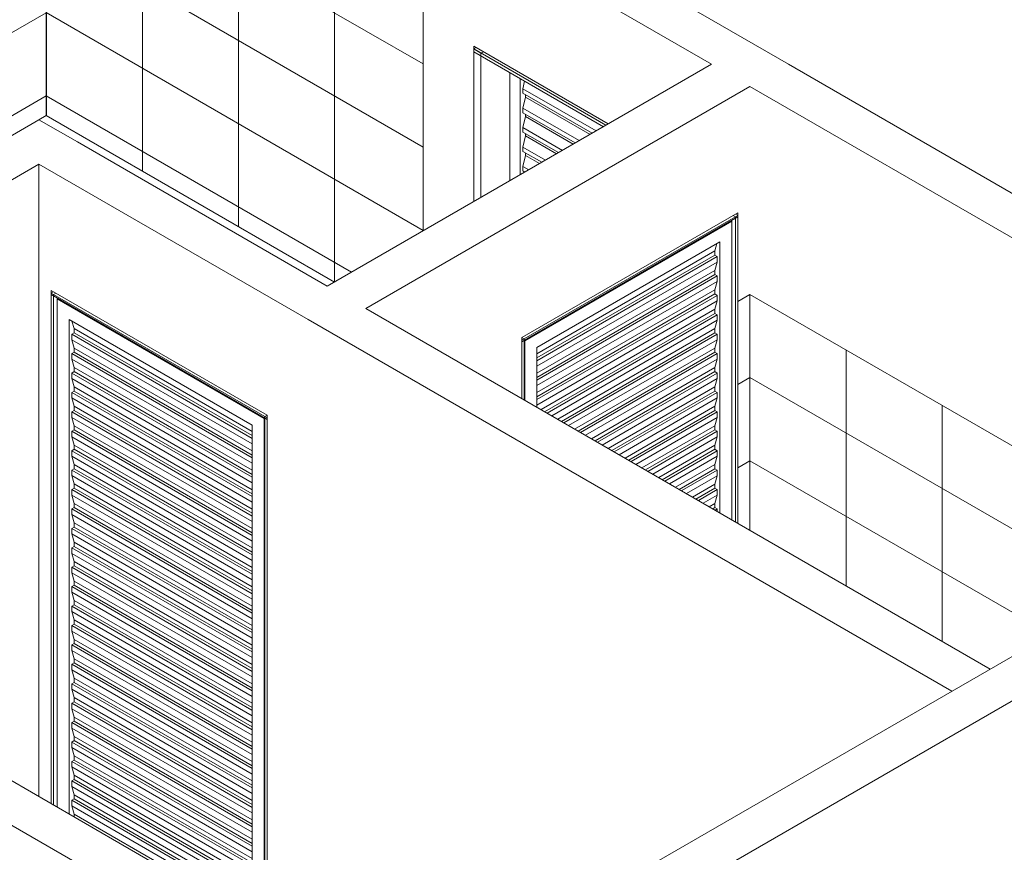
# Model space of a CAD drawing. Header units: metres. Extents: x -16.8 to 29.9, y -11.9 to 37.1.
# Tile 168 of 202: x -8.6 to -5.7, y 11.3 to 13.8. Entities that reach past the tile are written whole.
import ezdxf

# ---------------------------------------------------------------- set-up
doc = ezdxf.new("R2010")
doc.units = ezdxf.units.M
for name, color, linetype, lineweight in [('A-DOOR', 7, 'Continuous', 5), ('A-WALL-PATT', 7, 'Continuous', 5), ('I-WALL', 7, 'Continuous', 5)]:
    doc.layers.add(name, color=color, linetype=linetype, lineweight=lineweight)

# ---------------------------------------------------------------- blocks, each defined once
blk = doc.blocks.new('Parede básica _ ALV_EST_PA4 - ___-1844851-EXPLODE')
at = {"layer": 'I-WALL'}
for p, q in [((-10.247, 12.4789), (-7.4751, 10.8786)), ((-7.4751, 10.7479), (-10.3601, 12.4136))]:
    blk.add_line(p, q, dxfattribs=at)
blk = doc.blocks.new('Parede básica _ ALV_EST_PA1 - ___-1844905-EXPLODE')
at = {"layer": 'I-WALL'}
for p, q in [((-7.4751, 10.8786), (-5.6649, 11.9237)), ((-5.6649, 11.9237), (-5.5517, 11.8584)), ((-5.5517, 11.8584), (-7.362, 10.8132)), ((-5.5517, 11.148), (-5.5517, 11.8584)), ((-5.9831, 11.1439), (-5.9831, 10.3741)), ((-7.362, 8.5924), (-5.5517, 9.6375))]:
    blk.add_line(p, q, dxfattribs=at)
blk = doc.blocks.new('Parede básica _ ALV_EST_PA3_BAN - ___-1845277-EXPLODE')
at = {"layer": 'I-WALL'}
for p, q in [((-7.7013, 13.0015), (-6.57, 13.6546)), ((-6.4569, 13.5893), (-7.5882, 12.9362)), ((-7.1287, 12.8504), (-6.4923, 13.2178)), ((-6.4923, 13.2178), (-6.4923, 12.9565)), ((-6.4923, 12.9565), (-6.4569, 12.977)), ((-7.1287, 12.8427), (-7.1287, 12.8504)), ((-7.1287, 12.6708), (-7.1287, 12.8422))]:
    blk.add_line(p, q, dxfattribs=at)
blk = doc.blocks.new('Parede básica _ ALV_EST_PA3 - ___-1854551-EXPLODE')
at = {"layer": 'I-WALL'}
for p, q in [((-7.4186, 14.1445), (-6.6903, 14.565)), ((-6.5771, 14.4997), (-7.1923, 14.1445)), ((-7.4186, 13.1647), (-7.4186, 14.1445)), ((-7.3054, 14.0792), (-7.4186, 14.1445))]:
    blk.add_line(p, q, dxfattribs=at)
blk = doc.blocks.new('Parede básica _ ALV_EST_PA3 - ___-1855082-EXPLODE')
at = {"layer": 'I-WALL'}
for p, q in [((-10.3601, 12.4462), (-8.5499, 13.4914)), ((-8.5499, 13.4914), (-8.4367, 13.4261)), ((-8.5499, 13.3607), (-10.1622, 12.4299)), ((-10.4167, 12.4136), (-10.3601, 12.4462))]:
    blk.add_line(p, q, dxfattribs=at)
blk = doc.blocks.new('Parede básica _ ALV_EST_PA3 - ___-1874385-EXPLODE')
at = {"layer": 'I-WALL'}
for p, q in [((-7.1923, 14.1445), (-6.3438, 13.6546)), ((-6.57, 13.6546), (-7.3054, 14.0792)), ((-7.2701, 13.7077), (-6.8741, 13.4791)), ((-7.2701, 13.2505), (-7.2701, 13.7077))]:
    blk.add_line(p, q, dxfattribs=at)
blk = doc.blocks.new('PORTA DE GIRO L_62-EXPLODE0')
at = {"layer": 'A-DOOR'}
for p, q in [((-7.2701, 13.6996), (-7.263, 13.7036)), ((-7.2701, 13.6996), (-7.263, 13.7036)), ((-7.2701, 13.2505), (-7.2701, 13.6996)), ((-7.2489, 13.6873), (-7.2701, 13.6996)), ((-7.2701, 13.6914), (-7.2701, 13.6996)), ((-6.8812, 13.475), (-7.2701, 13.6996)), ((-7.2701, 13.6914), (-6.8882, 13.4709)), ((-7.2418, 13.6914), (-7.2489, 13.6873)), ((-7.2489, 13.6873), (-7.2489, 13.2627)), ((-7.164, 13.6301), (-7.164, 13.3117)), ((-7.1338, 13.3292), (-7.1338, 13.6127)), ((-7.1251, 13.5825), (-7.1202, 13.6049)), ((-7.1251, 13.5693), (-7.1251, 13.5825)), ((-6.9101, 13.4583), (-7.1251, 13.5825)), ((-6.9215, 13.4517), (-7.1251, 13.5693)), ((-7.118, 13.558), (-7.118, 13.5652)), ((-7.1251, 13.5253), (-7.118, 13.558)), ((-6.9277, 13.4481), (-7.118, 13.558)), ((-7.1251, 13.5121), (-7.1251, 13.5253)), ((-6.9596, 13.4298), (-7.1251, 13.5253)), ((-6.971, 13.4232), (-7.1251, 13.5121)), ((-7.118, 13.5008), (-7.118, 13.508)), ((-7.1251, 13.4681), (-7.118, 13.5008)), ((-6.9772, 13.4195), (-7.118, 13.5008)), ((-7.1251, 13.455), (-7.1251, 13.4681)), ((-7.0091, 13.4012), (-7.1251, 13.4681)), ((-7.0205, 13.3946), (-7.1251, 13.455)), ((-7.118, 13.4437), (-7.118, 13.4509)), ((-7.1251, 13.411), (-7.118, 13.4437)), ((-7.0267, 13.391), (-7.118, 13.4437)), ((-7.1251, 13.3978), (-7.1251, 13.411)), ((-7.0586, 13.3726), (-7.1251, 13.411)), ((-7.07, 13.366), (-7.1251, 13.3978)), ((-7.118, 13.3865), (-7.118, 13.3937)), ((-7.1251, 13.3538), (-7.118, 13.3865)), ((-7.0762, 13.3624), (-7.118, 13.3865)), ((-7.1251, 13.3407), (-7.1251, 13.3538)), ((-7.1081, 13.344), (-7.1251, 13.3538)), ((-7.1195, 13.3374), (-7.1251, 13.3407))]:
    blk.add_line(p, q, dxfattribs=at)
blk = doc.blocks.new('PORTA DE GIRO L_01-EXPLODE0')
blk.add_blockref('PORTA DE GIRO L_62-EXPLODE0', (0, 0))
blk = doc.blocks.new('PORTA DE GIRO L_59-EXPLODE0')
at = {"layer": 'A-DOOR'}
for p, q in [((-8.5145, 12.9811), (-8.5075, 12.9852)), ((-8.5145, 12.9811), (-8.5075, 12.9852)), ((-8.5145, 11.4786), (-8.5145, 12.9811)), ((-8.5075, 12.977), (-8.5145, 12.9811)), ((-8.5145, 12.977), (-8.5145, 12.9811)), ((-8.5145, 12.9811), (-7.8781, 12.6137)), ((-8.5145, 12.977), (-7.8781, 12.6095)), ((-8.5004, 12.9811), (-8.5075, 12.977)), ((-8.5075, 11.4746), (-8.5075, 12.977)), ((-8.4968, 12.9645), (-8.4968, 11.4684)), ((-7.8872, 12.6125), (-8.4968, 12.9645)), ((-8.4615, 12.9032), (-7.9225, 12.5921)), ((-8.4615, 11.448), (-8.4615, 12.9032)), ((-8.4466, 12.8765), (-8.4528, 12.8982)), ((-8.4466, 12.8643), (-8.4466, 12.8765)), ((-8.4466, 12.8765), (-7.9225, 12.574)), ((-8.4536, 12.8602), (-8.4466, 12.8643)), ((-8.4536, 12.8439), (-8.4536, 12.8602)), ((-8.4536, 12.8602), (-7.9225, 12.5536)), ((-8.4466, 12.8194), (-8.4536, 12.8439)), ((-8.4536, 12.8439), (-7.9225, 12.5372)), ((-8.4466, 12.8643), (-7.9225, 12.5617)), ((-8.4466, 12.8071), (-8.4466, 12.8194)), ((-8.4466, 12.8194), (-7.9225, 12.5168)), ((-8.4536, 12.803), (-8.4466, 12.8071)), ((-8.4536, 12.7867), (-8.4536, 12.803)), ((-8.4536, 12.803), (-7.9225, 12.4964)), ((-8.4466, 12.7622), (-8.4536, 12.7867)), ((-8.4536, 12.7867), (-7.9225, 12.4801)), ((-8.4466, 12.8071), (-7.9225, 12.5046)), ((-8.4466, 12.75), (-8.4466, 12.7622)), ((-8.4466, 12.7622), (-7.9225, 12.4597)), ((-8.4536, 12.7459), (-8.4466, 12.75)), ((-8.4536, 12.7296), (-8.4536, 12.7459)), ((-8.4536, 12.7459), (-7.9225, 12.4392)), ((-8.4466, 12.7051), (-8.4536, 12.7296)), ((-8.4536, 12.7296), (-7.9225, 12.4229)), ((-8.4466, 12.75), (-7.9225, 12.4474)), ((-8.4466, 12.6928), (-8.4466, 12.7051)), ((-8.4466, 12.7051), (-7.9225, 12.4025)), ((-8.4536, 12.6887), (-8.4466, 12.6928)), ((-8.4536, 12.6724), (-8.4536, 12.6887)), ((-8.4536, 12.6887), (-7.9225, 12.3821)), ((-8.4466, 12.6479), (-8.4536, 12.6724)), ((-8.4536, 12.6724), (-7.9225, 12.3658)), ((-8.4466, 12.6928), (-7.9225, 12.3903)), ((-8.4466, 12.6357), (-8.4466, 12.6479)), ((-8.4466, 12.6479), (-7.9225, 12.3454)), ((-8.4536, 12.6316), (-8.4466, 12.6357)), ((-8.4536, 12.6152), (-8.4536, 12.6316)), ((-8.4536, 12.6316), (-7.9225, 12.3249)), ((-8.4466, 12.5907), (-8.4536, 12.6152)), ((-8.4536, 12.6152), (-7.9225, 12.3086)), ((-8.4466, 12.6357), (-7.9225, 12.3331)), ((-7.8872, 11.1164), (-7.8872, 12.6125)), ((-7.8852, 12.6177), (-7.8781, 12.6218)), ((-7.8852, 11.1153), (-7.8852, 12.6177)), ((-7.8781, 12.6137), (-7.8852, 12.6177)), ((-7.8781, 11.1112), (-7.8781, 12.6137)), ((-7.8781, 12.6137), (-7.8781, 12.6095)), ((-8.4466, 12.5785), (-8.4466, 12.5907)), ((-8.4466, 12.5907), (-7.9225, 12.2882)), ((-7.9225, 12.5921), (-7.9225, 11.1369)), ((-8.4536, 12.5744), (-8.4466, 12.5785)), ((-8.4536, 12.5581), (-8.4536, 12.5744)), ((-8.4536, 12.5744), (-7.9225, 12.2678)), ((-8.4466, 12.5336), (-8.4536, 12.5581)), ((-8.4536, 12.5581), (-7.9225, 12.2515)), ((-8.4466, 12.5785), (-7.9225, 12.2759)), ((-8.4466, 12.5213), (-8.4466, 12.5336)), ((-8.4466, 12.5336), (-7.9225, 12.231)), ((-8.4536, 12.5173), (-8.4466, 12.5213)), ((-8.4536, 12.5009), (-8.4536, 12.5173)), ((-8.4536, 12.5173), (-7.9225, 12.2106)), ((-8.4466, 12.4764), (-8.4536, 12.5009)), ((-8.4536, 12.5009), (-7.9225, 12.1943)), ((-8.4466, 12.5213), (-7.9225, 12.2188)), ((-8.4536, 12.4601), (-8.4466, 12.4642)), ((-8.4466, 12.4642), (-8.4466, 12.4764)), ((-8.4466, 12.4764), (-7.9225, 12.1739)), ((-8.4466, 12.4642), (-7.9225, 12.1616)), ((-8.4536, 12.4438), (-8.4536, 12.4601)), ((-8.4536, 12.4601), (-7.9225, 12.1535)), ((-8.4466, 12.4193), (-8.4536, 12.4438)), ((-8.4536, 12.4438), (-7.9225, 12.1371)), ((-8.4536, 12.403), (-8.4466, 12.407)), ((-8.4466, 12.407), (-8.4466, 12.4193)), ((-8.4466, 12.4193), (-7.9225, 12.1167)), ((-8.4466, 12.407), (-7.9225, 12.1045)), ((-8.4536, 12.3866), (-8.4536, 12.403)), ((-8.4536, 12.403), (-7.9225, 12.0963)), ((-8.4466, 12.3621), (-8.4536, 12.3866)), ((-8.4536, 12.3866), (-7.9225, 12.08)), ((-8.4536, 12.3458), (-8.4466, 12.3499)), ((-8.4466, 12.3499), (-8.4466, 12.3621)), ((-8.4466, 12.3621), (-7.9225, 12.0596)), ((-8.4466, 12.3499), (-7.9225, 12.0473)), ((-8.4536, 12.3295), (-8.4536, 12.3458)), ((-8.4536, 12.3458), (-7.9225, 12.0392)), ((-8.4466, 12.305), (-8.4536, 12.3295)), ((-8.4536, 12.3295), (-7.9225, 12.0228)), ((-8.4536, 12.2886), (-8.4466, 12.2927)), ((-8.4466, 12.2927), (-8.4466, 12.305)), ((-8.4466, 12.305), (-7.9225, 12.0024)), ((-8.4466, 12.2927), (-7.9225, 11.9902)), ((-8.4536, 12.2723), (-8.4536, 12.2886)), ((-8.4536, 12.2886), (-7.9225, 11.982)), ((-8.4466, 12.2478), (-8.4536, 12.2723)), ((-8.4536, 12.2723), (-7.9225, 11.9657)), ((-8.4536, 12.2315), (-8.4466, 12.2356)), ((-8.4466, 12.2356), (-8.4466, 12.2478)), ((-8.4466, 12.2478), (-7.9225, 11.9453)), ((-8.4466, 12.2356), (-7.9225, 11.933)), ((-8.4536, 12.2152), (-8.4536, 12.2315)), ((-8.4536, 12.2315), (-7.9225, 11.9249)), ((-8.4466, 12.1907), (-8.4536, 12.2152)), ((-8.4536, 12.2152), (-7.9225, 11.9085)), ((-8.4536, 12.1743), (-8.4466, 12.1784)), ((-8.4536, 12.158), (-8.4536, 12.1743)), ((-8.4536, 12.1743), (-7.9225, 11.8677)), ((-8.4466, 12.1784), (-8.4466, 12.1907)), ((-8.4466, 12.1907), (-7.9225, 11.8881)), ((-8.4466, 12.1784), (-7.9225, 11.8759)), ((-8.4466, 12.1335), (-8.4536, 12.158)), ((-8.4536, 12.158), (-7.9225, 11.8514)), ((-8.4536, 12.1172), (-8.4466, 12.1213)), ((-8.4536, 12.1009), (-8.4536, 12.1172)), ((-8.4536, 12.1172), (-7.9225, 11.8105)), ((-8.4466, 12.1213), (-8.4466, 12.1335)), ((-8.4466, 12.1335), (-7.9225, 11.831)), ((-8.4466, 12.1213), (-7.9225, 11.8187)), ((-8.4466, 12.0764), (-8.4536, 12.1009)), ((-8.4536, 12.1009), (-7.9225, 11.7942)), ((-8.4536, 12.06), (-8.4466, 12.0641)), ((-8.4536, 12.0437), (-8.4536, 12.06)), ((-8.4536, 12.06), (-7.9236, 11.754)), ((-8.4466, 12.0641), (-8.4466, 12.0764)), ((-8.4466, 12.0764), (-7.9225, 11.7738)), ((-8.4466, 12.0641), (-7.9225, 11.7616)), ((-8.4466, 12.0192), (-8.4536, 12.0437)), ((-8.4536, 12.0437), (-7.9225, 11.7371)), ((-8.4536, 12.0029), (-8.4466, 12.007)), ((-8.4536, 11.9865), (-8.4536, 12.0029)), ((-8.4536, 12.0029), (-7.9225, 11.6962)), ((-8.4466, 12.007), (-8.4466, 12.0192)), ((-8.4466, 12.0192), (-7.9225, 11.7166)), ((-8.4466, 12.007), (-7.9225, 11.7044)), ((-8.4466, 11.962), (-8.4536, 11.9865)), ((-8.4536, 11.9865), (-7.9225, 11.6799)), ((-8.4536, 11.9457), (-8.4466, 11.9498)), ((-8.4536, 11.9294), (-8.4536, 11.9457)), ((-8.4536, 11.9457), (-7.9225, 11.6391)), ((-8.4466, 11.9498), (-8.4466, 11.962)), ((-8.4466, 11.962), (-7.9225, 11.6595)), ((-7.9225, 11.6472), (-8.4466, 11.9498)), ((-8.4466, 11.9049), (-8.4536, 11.9294)), ((-8.4536, 11.9294), (-7.9225, 11.6228)), ((-8.4536, 11.8886), (-8.4466, 11.8926)), ((-8.4536, 11.8722), (-8.4536, 11.8886)), ((-8.4536, 11.8886), (-7.9225, 11.5819)), ((-8.4466, 11.8926), (-8.4466, 11.9049)), ((-8.4466, 11.9049), (-7.9225, 11.6023)), ((-8.4466, 11.8926), (-7.9225, 11.5901)), ((-8.4466, 11.8477), (-8.4536, 11.8722)), ((-8.4536, 11.8722), (-7.9225, 11.5656)), ((-8.4536, 11.8314), (-8.4466, 11.8355)), ((-8.4536, 11.8151), (-8.4536, 11.8314)), ((-8.4536, 11.8314), (-7.9225, 11.5248)), ((-8.4466, 11.8355), (-8.4466, 11.8477)), ((-8.4466, 11.8477), (-7.9225, 11.5452)), ((-8.4466, 11.8355), (-7.9225, 11.5329)), ((-8.4466, 11.7906), (-8.4536, 11.8151)), ((-8.4536, 11.8151), (-7.9225, 11.5084)), ((-8.4536, 11.7743), (-8.4466, 11.7783)), ((-8.4536, 11.7579), (-8.4536, 11.7743)), ((-8.4536, 11.7743), (-7.9225, 11.4676)), ((-8.4466, 11.7783), (-8.4466, 11.7906)), ((-8.4466, 11.7906), (-7.9225, 11.488)), ((-8.4466, 11.7783), (-7.9225, 11.4758)), ((-8.4466, 11.7334), (-8.4536, 11.7579)), ((-8.4536, 11.7579), (-7.9225, 11.4513)), ((-8.4536, 11.7171), (-8.4466, 11.7212)), ((-8.4536, 11.7008), (-8.4536, 11.7171)), ((-8.4536, 11.7171), (-7.9225, 11.4105)), ((-8.4466, 11.7212), (-8.4466, 11.7334)), ((-8.4466, 11.7334), (-7.9225, 11.4309)), ((-8.4466, 11.7212), (-7.9225, 11.4186)), ((-8.4466, 11.6763), (-8.4536, 11.7008)), ((-8.4536, 11.7008), (-7.9225, 11.3941)), ((-8.4536, 11.6599), (-8.4466, 11.664)), ((-8.4536, 11.6436), (-8.4536, 11.6599)), ((-8.4536, 11.6599), (-7.9225, 11.3533)), ((-8.4466, 11.664), (-8.4466, 11.6763)), ((-8.4466, 11.6763), (-7.9225, 11.3737)), ((-8.4466, 11.664), (-7.9225, 11.3615)), ((-8.4466, 11.6191), (-8.4536, 11.6436)), ((-8.4536, 11.6436), (-7.9225, 11.337)), ((-8.4536, 11.6028), (-8.4466, 11.6069)), ((-8.4536, 11.5865), (-8.4536, 11.6028)), ((-8.4536, 11.6028), (-7.9225, 11.2962)), ((-8.4466, 11.6069), (-8.4466, 11.6191)), ((-8.4466, 11.6191), (-7.9225, 11.3166)), ((-8.4466, 11.6069), (-7.9225, 11.3043)), ((-8.4466, 11.562), (-8.4536, 11.5865)), ((-8.4536, 11.5865), (-7.9225, 11.2798)), ((-8.4536, 11.5456), (-8.4466, 11.5497)), ((-8.4536, 11.5293), (-8.4536, 11.5456)), ((-8.4536, 11.5456), (-7.9225, 11.239)), ((-8.4466, 11.5497), (-8.4466, 11.562)), ((-8.4466, 11.562), (-7.9225, 11.2594)), ((-8.4466, 11.5497), (-7.9225, 11.2472)), ((-8.4466, 11.5048), (-8.4536, 11.5293)), ((-8.4536, 11.5293), (-7.9225, 11.2227)), ((-8.4536, 11.4885), (-8.4466, 11.4926)), ((-8.4536, 11.4721), (-8.4536, 11.4885)), ((-8.4536, 11.4885), (-7.9225, 11.1818)), ((-8.4466, 11.4926), (-8.4466, 11.5048)), ((-8.4466, 11.5048), (-7.9225, 11.2023)), ((-8.4466, 11.4926), (-7.9225, 11.19)), ((-8.4466, 11.4477), (-8.4536, 11.4721)), ((-8.4536, 11.4721), (-7.9225, 11.1655)), ((-8.4466, 11.4394), (-8.4466, 11.4477)), ((-8.4466, 11.4477), (-7.9225, 11.1451))]:
    blk.add_line(p, q, dxfattribs=at)
blk = doc.blocks.new('PORTA DE GIRO L_65-EXPLODE0')
blk.add_blockref('PORTA DE GIRO L_59-EXPLODE0', (0, 0))
blk = doc.blocks.new('PORTA DE GIRO L_61-EXPLODE0')
at = {"layer": 'A-DOOR'}
for p, q in [((-7.1287, 12.8422), (-6.4923, 13.2097)), ((-7.1287, 12.8381), (-6.4923, 13.2055)), ((-6.5099, 13.193), (-7.1196, 12.8411)), ((-6.5099, 12.3136), (-6.5099, 13.193)), ((-6.4993, 13.2056), (-6.5064, 13.2097)), ((-6.4993, 13.2137), (-6.4923, 13.2097)), ((-6.4993, 13.2137), (-6.4923, 13.2097)), ((-6.4923, 13.2097), (-6.4993, 13.2056)), ((-6.4993, 13.2056), (-6.4993, 12.3075)), ((-6.4923, 13.2097), (-6.4923, 12.3034)), ((-6.4923, 13.2097), (-6.4923, 13.2055)), ((-7.0843, 12.8206), (-6.5453, 13.1318)), ((-6.5453, 13.1318), (-6.5453, 12.334)), ((-7.0843, 12.8025), (-6.5602, 13.1051)), ((-6.554, 13.1268), (-6.5602, 13.1051)), ((-6.5602, 13.1051), (-6.5602, 13.0929)), ((-7.0843, 12.7903), (-6.5602, 13.0929)), ((-7.0843, 12.7821), (-6.5531, 13.0888)), ((-7.0843, 12.7658), (-6.5531, 13.0724)), ((-6.5602, 13.0929), (-6.5531, 13.0888)), ((-6.5531, 13.0724), (-6.5602, 13.0479)), ((-6.5531, 13.0888), (-6.5531, 13.0724)), ((-7.0843, 12.7454), (-6.5602, 13.0479)), ((-6.5602, 13.0479), (-6.5602, 13.0357)), ((-7.0843, 12.7331), (-6.5602, 13.0357)), ((-7.0843, 12.725), (-6.5531, 13.0316)), ((-7.0843, 12.7087), (-6.5531, 13.0153)), ((-6.5602, 13.0357), (-6.5531, 13.0316)), ((-6.5531, 13.0153), (-6.5602, 12.9908)), ((-6.5531, 13.0316), (-6.5531, 13.0153)), ((-7.0843, 12.6882), (-6.5602, 12.9908)), ((-6.5602, 12.9908), (-6.5602, 12.9785)), ((-7.0843, 12.676), (-6.5602, 12.9785)), ((-7.0843, 12.6678), (-6.5531, 12.9745)), ((-7.0843, 12.6515), (-6.5531, 12.9581)), ((-6.5602, 12.9785), (-6.5531, 12.9745)), ((-6.5531, 12.9581), (-6.5602, 12.9336)), ((-6.5531, 12.9745), (-6.5531, 12.9581)), ((-7.072, 12.6381), (-6.5602, 12.9336)), ((-6.5602, 12.9336), (-6.5602, 12.9214)), ((-7.0614, 12.632), (-6.5602, 12.9214)), ((-7.0543, 12.6279), (-6.5531, 12.9173)), ((-7.0402, 12.6198), (-6.5531, 12.901)), ((-6.5602, 12.9214), (-6.5531, 12.9173)), ((-6.5531, 12.901), (-6.5602, 12.8765)), ((-6.5531, 12.9173), (-6.5531, 12.901)), ((-7.0225, 12.6096), (-6.5602, 12.8765)), ((-6.5602, 12.8765), (-6.5602, 12.8642)), ((-7.1287, 12.8504), (-7.1216, 12.8463)), ((-7.1216, 12.8463), (-7.1287, 12.8422)), ((-7.1287, 12.8422), (-7.1287, 12.6708)), ((-7.1287, 12.8381), (-7.1287, 12.8422)), ((-7.1216, 12.8463), (-7.1216, 12.6668)), ((-7.1196, 12.8411), (-7.1196, 12.6656)), ((-7.0119, 12.6034), (-6.5602, 12.8642)), ((-7.0048, 12.5994), (-6.5531, 12.8602)), ((-6.9907, 12.5912), (-6.5531, 12.8438)), ((-6.5602, 12.8642), (-6.5531, 12.8602)), ((-6.5531, 12.8438), (-6.5602, 12.8193)), ((-6.5531, 12.8602), (-6.5531, 12.8438)), ((-7.0843, 12.6452), (-7.0843, 12.8206)), ((-6.973, 12.581), (-6.5602, 12.8193)), ((-6.5602, 12.8193), (-6.5602, 12.8071)), ((-6.9624, 12.5749), (-6.5602, 12.8071)), ((-6.9554, 12.5708), (-6.5531, 12.803)), ((-6.9412, 12.5626), (-6.5531, 12.7867)), ((-6.5602, 12.8071), (-6.5531, 12.803)), ((-6.5531, 12.7867), (-6.5602, 12.7622)), ((-6.5531, 12.803), (-6.5531, 12.7867)), ((-6.9235, 12.5524), (-6.5602, 12.7622)), ((-6.5602, 12.7622), (-6.5602, 12.7499)), ((-6.9129, 12.5463), (-6.5602, 12.7499)), ((-6.9059, 12.5422), (-6.5531, 12.7458)), ((-6.8917, 12.534), (-6.5531, 12.7295)), ((-6.5602, 12.7499), (-6.5531, 12.7458)), ((-6.5531, 12.7295), (-6.5602, 12.705)), ((-6.5531, 12.7458), (-6.5531, 12.7295)), ((-6.874, 12.5238), (-6.5602, 12.705)), ((-6.5602, 12.705), (-6.5602, 12.6928)), ((-6.8634, 12.5177), (-6.5602, 12.6928)), ((-6.8564, 12.5136), (-6.5531, 12.6887)), ((-6.8422, 12.5055), (-6.5531, 12.6724)), ((-6.5602, 12.6928), (-6.5531, 12.6887)), ((-6.5531, 12.6724), (-6.5602, 12.6479)), ((-6.5531, 12.6887), (-6.5531, 12.6724)), ((-6.8245, 12.4953), (-6.5602, 12.6479)), ((-6.5602, 12.6479), (-6.5602, 12.6356)), ((-6.8139, 12.4891), (-6.5602, 12.6356)), ((-6.8069, 12.4851), (-6.5531, 12.6315)), ((-6.7927, 12.4769), (-6.5531, 12.6152)), ((-6.5602, 12.6356), (-6.5531, 12.6315)), ((-6.5531, 12.6152), (-6.5602, 12.5907)), ((-6.5531, 12.6315), (-6.5531, 12.6152)), ((-6.775, 12.4667), (-6.5602, 12.5907)), ((-6.5602, 12.5907), (-6.5602, 12.5785)), ((-6.7644, 12.4606), (-6.5602, 12.5785)), ((-6.7574, 12.4565), (-6.5531, 12.5744)), ((-6.7432, 12.4483), (-6.5531, 12.558)), ((-6.5602, 12.5785), (-6.5531, 12.5744)), ((-6.5531, 12.558), (-6.5602, 12.5336)), ((-6.5531, 12.5744), (-6.5531, 12.558)), ((-6.7255, 12.4381), (-6.5602, 12.5336)), ((-6.5602, 12.5336), (-6.5602, 12.5213)), ((-6.7149, 12.432), (-6.5602, 12.5213)), ((-6.7079, 12.4279), (-6.5531, 12.5172)), ((-6.6937, 12.4197), (-6.5531, 12.5009)), ((-6.5602, 12.5213), (-6.5531, 12.5172)), ((-6.5531, 12.5009), (-6.5602, 12.4764)), ((-6.5531, 12.5172), (-6.5531, 12.5009)), ((-6.676, 12.4095), (-6.5602, 12.4764)), ((-6.6654, 12.4034), (-6.5602, 12.4642)), ((-6.5602, 12.4764), (-6.5602, 12.4642)), ((-6.5602, 12.4642), (-6.5531, 12.4601)), ((-6.6573, 12.4), (-6.5531, 12.4601)), ((-6.6442, 12.3912), (-6.5531, 12.4437)), ((-6.5531, 12.4437), (-6.5602, 12.4192)), ((-6.5531, 12.4601), (-6.5531, 12.4437)), ((-6.6265, 12.3809), (-6.5602, 12.4192)), ((-6.6159, 12.3748), (-6.5602, 12.407)), ((-6.5602, 12.4192), (-6.5602, 12.407)), ((-6.5602, 12.407), (-6.5531, 12.4029)), ((-6.6089, 12.3707), (-6.5531, 12.4029)), ((-6.5947, 12.3626), (-6.5531, 12.3866)), ((-6.5531, 12.3866), (-6.5602, 12.3621)), ((-6.5531, 12.4029), (-6.5531, 12.3866)), ((-6.5771, 12.3524), (-6.5602, 12.3621)), ((-6.5664, 12.3462), (-6.5602, 12.3498)), ((-6.5602, 12.3621), (-6.5602, 12.3498)), ((-6.5602, 12.3498), (-6.5531, 12.3458)), ((-6.5594, 12.3422), (-6.5531, 12.3458)), ((-6.5531, 12.3458), (-6.5531, 12.3386))]:
    blk.add_line(p, q, dxfattribs=at)
blk = doc.blocks.new('PORTA DE GIRO L_48-EXPLODE0')
blk.add_blockref('PORTA DE GIRO L_61-EXPLODE0', (0, 0))
blk = doc.blocks.new('Parede básica _ ALV_EST_PA3_BAN - ___-1883508-EXPLODE')
at = {"layer": 'I-WALL'}
for p, q in [((-6.3438, 13.6546), (-4.5053, 12.5932)), ((-4.6184, 12.5279), (-6.4569, 13.5893)), ((-6.4569, 12.977), (-5.1488, 12.2217))]:
    blk.add_line(p, q, dxfattribs=at)
blk = doc.blocks.new('Parede básica _ ALV_EST_PA12 - ___-1883857-EXPLODE')
at = {"layer": 'A-WALL-PATT', "true_color": 0x808080}
h = blk.add_hatch(dxfattribs=at)
h.set_pattern_fill('FP_11', color=8, style=0, pattern_type=2)
h.set_pattern_definition([(330, (-6.74, 11.181), (3e-06, 0.244945), []), (90, (-6.74, 11.181), (-0.28284, 0.1633), [])])
h.paths.add_polyline_path([(-5.7497, 11.8747), (-5.1488, 12.2217), (-6.4569, 12.977), (-6.4569, 12.283), (-5.7549, 11.8777)])
at = {"layer": 'I-WALL', "color": 251, "true_color": 0x4d4d4d}
for p, q in [((-4.9508, 11.74), (-4.8613, 11.6883)), ((-4.9578, 11.6077), (-4.9578, 11.7359)), ((-4.8571, 11.6859), (-4.8398, 11.6759)), ((-4.8355, 11.6734), (-4.8209, 11.665)), ((-4.9578, 11.4444), (-4.9578, 11.6028)), ((-4.9578, 11.4174), (-4.9578, 11.4395)), ((-4.9411, 11.4078), (-4.9578, 11.4174))]:
    blk.add_line(p, q, dxfattribs=at)
at = {"layer": 'I-WALL'}
blk.add_line((-4.3073, 10.356), (-4.4204, 10.2907), dxfattribs=at)
blk = doc.blocks.new('Parede básica _ ALV_EST_PA12 - ___-1885258-EXPLODE')
at = {"layer": 'A-WALL-PATT', "true_color": 0x808080}
h = blk.add_hatch(dxfattribs=at)
h.set_pattern_fill('FP_12', color=8, style=0, pattern_type=2)
h.set_pattern_definition([(30, (-6.74, 11.589), (-3e-06, 0.244945), []), (90, (-6.74, 11.589), (-0.28284, -0.1633), [])])
h.paths.add_polyline_path([(-6.4569, 12.283), (-6.4569, 12.977), (-6.4923, 12.9565), (-6.4923, 12.3034), (-6.4604, 12.2851)])
at = {"layer": 'I-WALL'}
for p, q in [((-6.4569, 12.977), (-6.4923, 12.9565)), ((-6.4923, 12.9565), (-6.4923, 12.3034)), ((-6.4569, 12.283), (-6.4569, 12.977))]:
    blk.add_line(p, q, dxfattribs=at)
blk = doc.blocks.new('Parede básica _ ALV_EST_PA13 - ___-1967069-EXPLODE')
at = {"layer": 'A-WALL-PATT', "true_color": 0x808080}
h = blk.add_hatch(dxfattribs=at)
h.set_pattern_fill('FP_33', color=8, style=0, pattern_type=2)
h.set_pattern_definition([(30, (-10.509, 12.418), (-3e-06, 0.244945), []), (90, (-10.509, 12.418), (-0.28284, -0.1633), [])])
h.paths.add_polyline_path([(-9.7732, 12.7851), (-8.5287, 13.5036), (-8.5287, 14.7855), (-9.9429, 13.969), (-9.9429, 12.9484), (-9.9287, 12.9402), (-9.9287, 12.8749), (-9.8015, 12.8014)])
at = {"layer": 'I-WALL'}
for p, q in [((-8.5287, 14.7855), (-9.9429, 13.969)), ((-8.5499, 13.4914), (-8.5287, 13.5036))]:
    blk.add_line(p, q, dxfattribs=at)
blk = doc.blocks.new('Parede básica _ ALV_EST_PA13_Á SER - ___-1968278-EXPLODE')
at = {"layer": 'A-WALL-PATT', "true_color": 0x808080}
h = blk.add_hatch(dxfattribs=at)
h.set_pattern_fill('FP_34', color=8, style=0, pattern_type=2)
h.set_pattern_definition([(330, (-7.397, 12.908), (3e-06, 0.244945), []), (90, (-7.397, 12.908), (-0.28284, 0.1633), [])])
h.paths.add_polyline_path([(-7.6802, 13.0137), (-7.4186, 13.1647), (-7.4186, 14.1445), (-7.5388, 14.2139), (-7.5388, 13.8873), (-8.3873, 14.3772), (-8.3873, 14.7038), (-8.5287, 14.7855), (-8.5287, 13.5036), (-7.6908, 13.0198)])
at = {"layer": 'I-WALL'}
for p, q in [((-8.3873, 14.7038), (-8.5287, 14.7855)), ((-8.5287, 14.7855), (-8.5287, 13.5036)), ((-8.3873, 14.3772), (-8.3873, 14.7038)), ((-7.5388, 13.8873), (-8.3873, 14.3772)), ((-7.4186, 14.1445), (-7.5388, 14.2139)), ((-7.5388, 14.2139), (-7.5388, 13.8873)), ((-8.5287, 13.5036), (-7.6802, 13.0137))]:
    blk.add_line(p, q, dxfattribs=at)
blk = doc.blocks.new('Parede básica _ ALV_EST_PA3 - ___-1993424-EXPLODE')
at = {"layer": 'I-WALL'}
for p, q in [((-8.4367, 13.4261), (-7.7013, 13.0015)), ((-7.7579, 12.9035), (-8.5499, 13.3607)), ((-8.5499, 13.3607), (-8.5499, 11.4991)), ((-8.5145, 11.4786), (-8.5145, 12.9892)), ((-8.5145, 12.9892), (-7.8781, 12.6218)), ((-7.8781, 12.6218), (-7.8781, 11.1112))]:
    blk.add_line(p, q, dxfattribs=at)
blk = doc.blocks.new('Parede básica _ ALV_EST_PA3_BAN - ___-2786559-EXPLODE')
at = {"layer": 'I-WALL'}
for p, q in [((-7.5882, 12.9362), (-5.7497, 11.8747)), ((-5.8629, 11.8094), (-7.7579, 12.9035))]:
    blk.add_line(p, q, dxfattribs=at)

msp = doc.modelspace()

# ---------------------------------------------------------------- block references
at = {"layer": 'A-DOOR'}
for name in ['PORTA DE GIRO L_01-EXPLODE0', 'PORTA DE GIRO L_48-EXPLODE0', 'PORTA DE GIRO L_65-EXPLODE0']:
    msp.add_blockref(name, (0, 0), dxfattribs=at)
at = {"layer": 'I-WALL'}
for name in ['Parede básica _ ALV_EST_PA13 - ___-1967069-EXPLODE', 'Parede básica _ ALV_EST_PA13_Á SER - ___-1968278-EXPLODE', 'Parede básica _ ALV_EST_PA3 - ___-1854551-EXPLODE', 'Parede básica _ ALV_EST_PA3 - ___-1874385-EXPLODE', 'Parede básica _ ALV_EST_PA3_BAN - ___-1845277-EXPLODE', 'Parede básica _ ALV_EST_PA3_BAN - ___-1883508-EXPLODE', 'Parede básica _ ALV_EST_PA3 - ___-1855082-EXPLODE', 'Parede básica _ ALV_EST_PA3 - ___-1993424-EXPLODE', 'Parede básica _ ALV_EST_PA12 - ___-1885258-EXPLODE', 'Parede básica _ ALV_EST_PA12 - ___-1883857-EXPLODE', 'Parede básica _ ALV_EST_PA3_BAN - ___-2786559-EXPLODE', 'Parede básica _ ALV_EST_PA4 - ___-1844851-EXPLODE', 'Parede básica _ ALV_EST_PA1 - ___-1844905-EXPLODE']:
    msp.add_blockref(name, (0, 0), dxfattribs=at)

doc.saveas('drawing.dxf')
